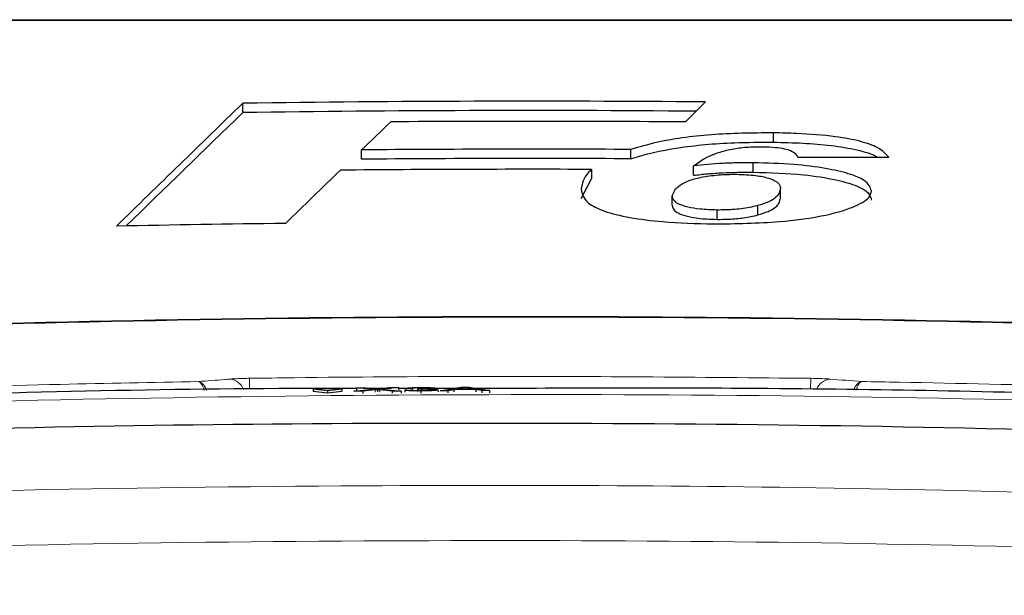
# Paper-space layout 'Blatt5' of a CAD drawing. Header units: millimetres. Extents: x 5 to 418, y 2 to 292.
# Tile 21 of 28: x 237 to 259, y 231 to 243. Entities that reach past the tile are written whole.
import ezdxf

# ---------------------------------------------------------------- set-up
doc = ezdxf.new("R2010")
doc.units = ezdxf.units.MM

psp = doc.layouts.new('Blatt5')

# ---------------------------------------------------------------- linework, layer by layer
at = {"color": 7, "linetype": 'Continuous', "lineweight": 25}
for p, q in [((252.2071, 241.1114), (252.6478, 241.5544)), ((242.3774, 241.3188), (242.3774, 241.5259)), ((254.1565, 240.6617), (254.1565, 240.8688)), ((245.0116, 240.2836), (245.0116, 240.4907)), ((250.9929, 240.2937), (250.9929, 240.5008)), ((250.1165, 240.0577), (250.1165, 239.8506)), ((252.3852, 239.9268), (252.3852, 240.1339)), ((253.7103, 239.997), (253.7103, 240.2041)), ((249.8912, 239.4144), (250.1165, 239.8506)), ((254.3143, 239.4267), (254.3143, 239.6337)), ((251.9104, 239.2666), (251.9104, 239.4736)), ((252.9095, 238.9488), (252.9095, 239.1559)), ((253.808, 239.0462), (253.808, 239.2533)), ((244.9042, 235.21), (245.0996, 235.211)), ((245.2704, 235.1765), (244.9042, 235.21)), ((244.9042, 235.21), (244.9045, 235.1602)), ((245.0996, 235.211), (245.3003, 235.1926)), ((245.4351, 235.1933), (245.6349, 235.2136)), ((245.833, 235.2146), (245.4672, 235.1774)), ((245.6349, 235.2136), (245.833, 235.2146)), ((245.833, 235.2146), (245.8333, 235.1665)), ((246.1358, 235.1955), (245.9884, 235.1957)), ((245.9884, 235.1957), (245.9886, 235.1596)), ((246.1358, 235.1955), (246.1361, 235.1478)), ((246.7602, 235.1427), (247.2164, 235.2213)), ((247.2294, 235.1985), (247.1118, 235.1767)), ((247.2164, 235.2213), (247.3993, 235.2222)), ((247.2294, 235.1985), (247.2295, 235.1773)), ((247.3079, 235.213), (247.3081, 235.1777)), ((247.5043, 235.1786), (247.3925, 235.1982)), ((247.3993, 235.2222), (247.8563, 235.148)), ((244.5735, 235.1868), (243.9384, 235.1837)), ((243.9384, 235.1837), (244.2562, 235.1487)), ((243.9384, 235.1837), (243.9387, 235.1338)), ((243.9387, 235.1338), (244.2564, 235.0988)), ((244.2562, 235.1487), (244.5735, 235.1868)), ((244.2562, 235.1487), (244.2564, 235.0988)), ((244.2564, 235.0988), (244.5738, 235.1369)), ((244.5735, 235.1868), (244.5738, 235.1369)), ((244.8456, 235.1333), (245.2704, 235.1765)), ((245.0435, 235.1343), (244.8456, 235.1333)), ((245.3154, 235.1619), (245.0435, 235.1343)), ((245.0435, 235.1343), (245.0437, 235.085)), ((245.648, 235.1929), (245.0561, 235.1929)), ((245.3695, 235.1674), (245.3698, 235.1189)), ((245.6968, 235.1375), (245.4168, 235.1631)), ((245.4672, 235.1774), (245.8924, 235.1384)), ((245.8924, 235.1384), (245.6968, 235.1375)), ((245.6968, 235.1375), (245.697, 235.0895)), ((246.1386, 235.1929), (245.8332, 235.1929)), ((245.8924, 235.1384), (245.8926, 235.0906)), ((245.9738, 235.1594), (246.1213, 235.1611)), ((245.9738, 235.1594), (245.9741, 235.1117)), ((246.2525, 235.1764), (246.2677, 235.1853)), ((246.2525, 235.1764), (246.2527, 235.1289)), ((246.3317, 235.1396), (246.3319, 235.092)), ((246.3479, 235.178), (246.348, 235.1539)), ((247.1658, 235.1929), (246.5449, 235.1929)), ((246.711, 235.1654), (246.7112, 235.1177)), ((246.9323, 235.1435), (246.7602, 235.1427)), ((247.063, 235.1677), (246.9323, 235.1435)), ((246.9323, 235.1435), (246.9325, 235.0956)), ((247.5532, 235.1701), (247.063, 235.1677)), ((247.063, 235.1677), (247.0632, 235.1196)), ((247.1118, 235.1767), (247.5043, 235.1786)), ((247.6842, 235.1472), (247.5532, 235.1701)), ((247.5532, 235.1701), (247.5535, 235.121)), ((247.8563, 235.148), (247.6842, 235.1472)), ((247.6842, 235.1472), (247.6844, 235.0978)), ((247.8563, 235.148), (247.8565, 235.0981))]:
    psp.add_line(p, q, dxfattribs=at)
at = {"color": 7, "linetype": 'Continuous', "lineweight": 18}
for p, q in [((242.5278, 235.1768), (242.5243, 235.4208)), ((254.9862, 235.4208), (254.9827, 235.1797)), ((247.3925, 235.1982), (247.3926, 235.1781)), ((245.3154, 235.1619), (245.3157, 235.1133)), ((245.4168, 235.1631), (245.417, 235.1147))]:
    psp.add_line(p, q, dxfattribs=at)
at = {"color": 7, "linetype": 'Continuous', "lineweight": 25}
for radius, start, end in [(448.1905, 89.502372, 90.815358), (447.9834, 89.528562, 90.815734), (447.7439, 89.558273, 90.396003), (447.1256, 89.71326, 90.479723), (446.9185, 89.713127, 90.479945), (446.679, 89.825396, 90.540075), (445.511, 90.698652, 91.181251), (443.3969, 87.977857, 92.022143)]:
    psp.add_arc((248.7552, -206.6192), radius, start, end, dxfattribs=at)
at = {"color": 7, "linetype": 'Continuous', "lineweight": 18}
for centre, radius, start, end in [((248.7552, -206.6192), 443.413, 87.978076, 92.021924), ((242.0433, 235.0268), 0.381, 22.82585, 81.48718), ((255.4668, 235.0277), 0.3801, 98.46856, 156.81712)]:
    psp.add_arc(centre, radius, start, end, dxfattribs=at)
at = {"color": 7, "linetype": 'Continuous', "lineweight": 25}
for centre, major_axis, ratio, start_param, end_param in [((5152.0328, -206.6192), (5135.6756, 0), 0.297415, 2.8438126, 2.8456808), ((5149.798, -206.6192), (5133.3349, 0), 0.297415, 2.8438145, 2.8455388), ((4898.3708, -206.6192), (4880.4192, 0), 0.3038865, 2.8349167, 2.8353575), ((255.9737, -206.6192), (447.0001, 0), 0.9998696, 1.569131, 1.5736483), ((5235.6685, -206.6192), (5217.354, 0), 0.293914, 2.8460316, 2.8468367)]:
    psp.add_ellipse(centre, major_axis=major_axis, ratio=ratio, start_param=start_param, end_param=end_param, dxfattribs=at)
at = {"color": 7, "linetype": 'Continuous', "lineweight": 18}
for points, knots in [([(264.2798, 243.3635), (261.7143, 243.3636), (256.5834, 243.3637), (250.5485, 243.3638), (245.3563, 243.3638), (241.0043, 243.3637), (236.6715, 243.3636), (234.0864, 243.3635), (233.2307, 243.3635)], [0, 0, 0, 0, 0.2486466, 0.4972889, 0.5811431, 0.7490357, 0.9169292, 1, 1, 1, 1]), ([(242.0997, 235.4036), (242.152, 235.4071), (242.2566, 235.414), (242.4127, 235.419), (242.5021, 235.4204), (242.5243, 235.4208)], [0, 0, 0, 0, 0.4289792, 0.858108, 1, 1, 1, 1]), ([(242.5243, 235.4208), (242.8576, 235.4252), (244.5241, 235.4475), (248.6782, 235.4802), (252.4989, 235.4442), (254.9862, 235.4208)], [0, 0, 0, 0, 0.0802422, 0.4012143, 1, 1, 1, 1]), ([(254.9862, 235.4208), (255.0535, 235.4194), (255.188, 235.4167), (255.3289, 235.4096), (255.3943, 235.4048), (255.4108, 235.4036)], [0, 0, 0, 0, 0.4282315, 0.8563376, 1, 1, 1, 1]), ([(233.3361, 235.1402), (233.6692, 235.1516), (235.3349, 235.2086), (238.0198, 235.2849), (240.3721, 235.329), (241.3912, 235.3481)], [0, 0, 0, 0, 0.1241023, 0.620516, 1, 1, 1, 1]), ([(241.3912, 235.3481), (241.5873, 235.3636), (241.8235, 235.3822), (242.0597, 235.4005), (242.0997, 235.4036)], [0, 0, 0, 0, 0.8306226, 1, 1, 1, 1]), ([(241.5177, 235.1508), (241.5127, 235.1709), (241.4943, 235.2437), (241.4556, 235.3053), (241.42, 235.3378), (241.4014, 235.3458), (241.3943, 235.3476), (241.3915, 235.3481), (241.3912, 235.3481)], [0, 0, 0, 0, 0.1649636, 0.5964005, 0.8482259, 0.9407157, 0.9918553, 1, 1, 1, 1]), ([(241.5706, 235.1519), (241.5634, 235.1723), (241.5376, 235.2452), (241.4827, 235.3065), (241.4321, 235.3383), (241.4058, 235.3459), (241.3956, 235.3476), (241.3917, 235.3481), (241.3912, 235.3481)], [0, 0, 0, 0, 0.1675926, 0.5976741, 0.8487001, 0.9408973, 0.9918827, 1, 1, 1, 1]), ([(255.4108, 235.4036), (255.646, 235.3854), (255.8821, 235.3671), (256.1184, 235.3482), (256.1193, 235.3481)], [0, 0, 0, 0, 0.9960476, 1, 1, 1, 1]), ([(256.1193, 235.3481), (256.1188, 235.3481), (256.1171, 235.3479), (256.1129, 235.3473), (256.1026, 235.3454), (256.0752, 235.3371), (256.0233, 235.3021), (255.97, 235.2406), (255.9467, 235.1725), (255.9414, 235.157)], [0, 0, 0, 0, 0.00822207, 0.0251428, 0.06407243, 0.16415064, 0.4399828, 0.87225553, 1, 1, 1, 1]), ([(256.1193, 235.3481), (256.1189, 235.3481), (256.1178, 235.3479), (256.1148, 235.3472), (256.1076, 235.3452), (256.0883, 235.3366), (256.0517, 235.3008), (256.0142, 235.2391), (255.9976, 235.1712), (255.9938, 235.156)], [0, 0, 0, 0, 0.0082524, 0.0252409, 0.0642966, 0.1647061, 0.4415057, 0.8752965, 1, 1, 1, 1]), ([(256.1193, 235.3481), (256.3973, 235.3433), (258.0085, 235.3154), (260.6938, 235.2543), (263.1004, 235.1754), (264.1744, 235.1402)], [0, 0, 0, 0, 0.10352, 0.5999336, 1, 1, 1, 1]), ([(219.8409, 234.2038), (220.5065, 234.2423), (223.8344, 234.4344), (232.4958, 234.8374), (245.835, 235.129), (261.792, 234.9927), (272.3962, 234.4658), (277.6696, 234.2038)], [0, 0, 0, 0, 0.0345662, 0.1728355, 0.4495496, 0.7262637, 1, 1, 1, 1]), ([(212.92, 231.8248), (218.269, 232.1496), (228.9725, 232.7995), (243.9813, 233.0871), (259.6907, 233.0017), (270.0242, 232.5199), (276.076, 232.2377)], [0, 0, 0, 0, 0.2543634, 0.5089908, 0.7124423, 1, 1, 1, 1]), ([(276.0055, 231.0159), (270.8546, 231.2627), (260.5478, 231.7566), (244.8824, 231.8809), (229.0248, 231.5763), (218.348, 230.9282), (213.0067, 230.604)], [0, 0, 0, 0, 0.2453863, 0.4910097, 0.7453727, 1, 1, 1, 1])]:
    psp.add_open_spline(points, degree=3, knots=knots, dxfattribs=at)
at = {"color": 7, "linetype": 'Continuous', "lineweight": 25}
for points, knots in [([(233.2473, 243.3808), (235.8325, 243.3808), (241.0135, 243.3808), (248.8003, 243.3808), (256.5695, 243.3808), (261.6951, 243.3808), (264.2632, 243.3808)], [0, 0, 0, 0, 0.2508222, 0.5026819, 0.7508343, 1, 1, 1, 1]), ([(254.1565, 240.8688), (253.6895, 240.8643), (252.7511, 240.8552), (251.6629, 240.6976), (251.1743, 240.5541), (250.9929, 240.5008)], [0, 0, 0, 0, 0.3837772, 0.7711573, 1, 1, 1, 1]), ([(250.9929, 240.2937), (251.0068, 240.2982), (251.2984, 240.3924), (251.9871, 240.5542), (253.1262, 240.6602), (253.8668, 240.6613), (254.1565, 240.6617)], [0, 0, 0, 0, 0.0185646, 0.3888433, 0.760907, 1, 1, 1, 1]), ([(256.7181, 240.322), (256.6552, 240.3971), (256.5455, 240.528), (256.1011, 240.6885), (255.4787, 240.8021), (254.7992, 240.8555), (254.3282, 240.8653), (254.1565, 240.8688)], [0, 0, 0, 0, 0.2428972, 0.4237474, 0.604566, 0.8558508, 1, 1, 1, 1]), ([(254.1565, 240.6617), (254.3745, 240.6566), (254.8091, 240.6462), (255.4571, 240.5946), (256.0277, 240.4964), (256.3795, 240.3955), (256.4597, 240.3303), (256.47, 240.3219)], [0, 0, 0, 0, 0.2376192, 0.4739025, 0.7180087, 0.9635525, 1, 1, 1, 1]), ([(252.3852, 240.1339), (252.4694, 240.1977), (252.5974, 240.2948), (252.8659, 240.4151), (253.0563, 240.4659), (253.1529, 240.4917)], [0, 0, 0, 0, 0.4861539, 0.73931199, 1, 1, 1, 1]), ([(253.1529, 240.4917), (253.2073, 240.5028), (253.3528, 240.5325), (253.6164, 240.5607), (253.827, 240.5619), (253.9192, 240.5624)], [0, 0, 0, 0, 0.2512211, 0.6721795, 1, 1, 1, 1]), ([(253.9192, 240.5624), (254.0172, 240.5595), (254.1882, 240.5544), (254.4045, 240.5203), (254.5685, 240.4699), (254.6606, 240.4), (254.686, 240.3476), (254.6989, 240.3208)], [0, 0, 0, 0, 0.2181805, 0.380649, 0.5437178, 0.7674652, 1, 1, 1, 1]), ([(250.1165, 240.0577), (250.091, 240.0334), (249.943, 239.8916), (249.9147, 239.7438), (249.8912, 239.6214)], [0, 0, 0, 0, 0.1717278, 1, 1, 1, 1]), ([(253.7103, 240.2041), (253.5956, 240.2043), (253.3659, 240.2046), (252.9118, 240.1889), (252.5955, 240.1559), (252.3852, 240.1339)], [0, 0, 0, 0, 0.2505649, 0.5016436, 1, 1, 1, 1]), ([(256.3335, 239.5794), (256.3066, 239.6593), (256.2602, 239.7967), (255.8449, 239.9682), (255.3007, 240.0896), (254.5745, 240.1807), (254.0132, 240.1959), (253.7103, 240.2041)], [0, 0, 0, 0, 0.2335398, 0.4017196, 0.5694328, 0.7676609, 1, 1, 1, 1]), ([(251.9104, 239.4736), (251.9449, 239.5541), (251.9982, 239.6787), (252.2903, 239.8238), (252.6296, 239.9033), (252.9927, 239.9456), (253.2416, 239.9489), (253.3467, 239.9503)], [0, 0, 0, 0, 0.3558058, 0.5506997, 0.7156312, 0.879948, 1, 1, 1, 1]), ([(252.3852, 239.9268), (252.4892, 239.9386), (252.6974, 239.9621), (253.1372, 239.9938), (253.4814, 239.9957), (253.7103, 239.997)], [0, 0, 0, 0, 0.25056786, 0.5016476, 1, 1, 1, 1]), ([(253.3467, 239.9503), (253.4893, 239.9445), (253.7539, 239.9336), (254.0619, 239.8684), (254.2594, 239.779), (254.3097, 239.6973), (254.3134, 239.646), (254.3143, 239.6337)], [0, 0, 0, 0, 0.2466378, 0.4576368, 0.6531612, 0.9172663, 1, 1, 1, 1]), ([(253.7103, 239.997), (254.0891, 239.9852), (254.7454, 239.9647), (255.536, 239.8401), (256.0503, 239.6913), (256.3015, 239.5279), (256.3237, 239.4199), (256.3335, 239.3724)], [0, 0, 0, 0, 0.2894631, 0.5015357, 0.6800703, 0.8591321, 1, 1, 1, 1]), ([(249.8912, 239.6214), (249.9109, 239.5158), (249.9431, 239.3426), (250.3737, 239.1245), (250.958, 238.9822), (251.7908, 238.8759), (252.4408, 238.858), (252.8209, 238.8475)], [0, 0, 0, 0, 0.2577794, 0.4225158, 0.5870403, 0.7585542, 1, 1, 1, 1]), ([(252.8209, 238.8475), (253.322, 238.8545), (254.1811, 238.8666), (255.2597, 239.0114), (255.9321, 239.2034), (256.2903, 239.4033), (256.3216, 239.5309), (256.3335, 239.5794)], [0, 0, 0, 0, 0.29230087, 0.50114484, 0.71000408, 0.88956974, 1, 1, 1, 1]), ([(254.3143, 239.6337), (254.2975, 239.5652), (254.2722, 239.4622), (254.0633, 239.3346), (253.8944, 239.2808), (253.808, 239.2533)], [0, 0, 0, 0, 0.4920814, 0.7400988, 1, 1, 1, 1]), ([(252.9095, 239.1559), (252.7801, 239.1602), (252.5432, 239.1682), (252.245, 239.2187), (252.0243, 239.291), (251.924, 239.3811), (251.9147, 239.4444), (251.9104, 239.4736)], [0, 0, 0, 0, 0.218995, 0.4008853, 0.5829935, 0.8075353, 1, 1, 1, 1]), ([(253.808, 239.0462), (253.8898, 239.0721), (254.1113, 239.1421), (254.2875, 239.2756), (254.306, 239.3801), (254.3143, 239.4267)], [0, 0, 0, 0, 0.2451784, 0.6633251, 1, 1, 1, 1]), ([(251.9104, 239.2666), (251.9209, 239.2171), (251.9373, 239.14), (252.124, 239.0442), (252.367, 238.9876), (252.6419, 238.9552), (252.8284, 238.9507), (252.9095, 238.9488)], [0, 0, 0, 0, 0.3223425, 0.5021905, 0.6826517, 0.8619543, 1, 1, 1, 1]), ([(253.808, 239.2533), (253.7479, 239.2384), (253.5878, 239.1988), (253.2766, 239.1596), (253.0222, 239.157), (252.9095, 239.1559)], [0, 0, 0, 0, 0.2505461, 0.6680435, 1, 1, 1, 1]), ([(252.9095, 238.9488), (252.9945, 238.9493), (253.1986, 238.9506), (253.5238, 238.9799), (253.7096, 239.0232), (253.808, 239.0462)], [0, 0, 0, 0, 0.2509961, 0.6033002, 1, 1, 1, 1]), ([(245.9884, 235.1957), (245.9997, 235.1988), (246.0223, 235.2048), (246.109, 235.2119), (246.2164, 235.216), (246.2885, 235.2166), (246.3246, 235.217)], [0, 0, 0, 0, 0.2802554, 0.5595247, 0.7795895, 1, 1, 1, 1]), ([(246.3293, 235.2082), (246.3022, 235.2079), (246.248, 235.2073), (246.1843, 235.2039), (246.1493, 235.1997), (246.1403, 235.1969), (246.1358, 235.1955)], [0, 0, 0, 0, 0.2800099, 0.559141, 0.7793326, 1, 1, 1, 1]), ([(246.2889, 235.1853), (246.318, 235.1857), (246.3763, 235.1863), (246.4514, 235.1891), (246.4991, 235.1935), (246.5027, 235.1966), (246.5044, 235.1981)], [0, 0, 0, 0, 0.28067902, 0.56095984, 0.78005832, 1, 1, 1, 1]), ([(246.3246, 235.217), (246.3703, 235.2169), (246.4615, 235.2167), (246.5723, 235.2126), (246.6392, 235.2062), (246.6477, 235.2015), (246.6519, 235.1991)], [0, 0, 0, 0, 0.2801852, 0.5598552, 0.7799933, 1, 1, 1, 1]), ([(246.5044, 235.1981), (246.5016, 235.1998), (246.4958, 235.2031), (246.4472, 235.2065), (246.3887, 235.2082), (246.3491, 235.2082), (246.3293, 235.2082)], [0, 0, 0, 0, 0.2794612, 0.5589502, 0.7792587, 1, 1, 1, 1]), ([(246.6519, 235.1991), (246.6493, 235.1973), (246.6441, 235.1936), (246.5941, 235.1876), (246.5326, 235.1849), (246.4951, 235.1832)], [0, 0, 0, 0, 0.2804791, 0.5609908, 1, 1, 1, 1]), ([(247.3079, 235.213), (247.2969, 235.2102), (247.2774, 235.2052), (247.2441, 235.2005), (247.2294, 235.1985)], [0, 0, 0, 0, 0.5598946, 1, 1, 1, 1]), ([(247.3925, 235.1982), (247.3767, 235.2009), (247.3484, 235.2059), (247.3203, 235.2108), (247.3079, 235.213)], [0, 0, 0, 0, 0.5600031, 1, 1, 1, 1]), ([(264.538, 234.9693), (264.3714, 234.9746), (263.5385, 235.0009), (260.0399, 235.1006), (254.5115, 235.2195), (249.6491, 235.2011), (247.4534, 235.1929)], [0, 0, 0, 0, 0.0292617, 0.146309, 0.6145126, 1, 1, 1, 1]), ([(244.9043, 235.1929), (244.4379, 235.1935), (240.4598, 235.1986), (236.483, 235.0768), (232.9725, 234.9693)], [0, 0, 0, 0, 0.1172368, 1, 1, 1, 1]), ([(245.3003, 235.1926), (245.3132, 235.1914), (245.3312, 235.1896), (245.3534, 235.1874), (245.3578, 235.1862), (245.36, 235.1856)], [0, 0, 0, 0, 0.5612647, 0.7817666, 1, 1, 1, 1]), ([(245.3695, 235.1674), (245.3594, 235.1664), (245.3412, 235.1646), (245.3233, 235.1627), (245.3154, 235.1619)], [0, 0, 0, 0, 0.5600472, 1, 1, 1, 1]), ([(245.36, 235.1856), (245.374, 235.187), (245.399, 235.1896), (245.424, 235.1921), (245.4351, 235.1933)], [0, 0, 0, 0, 0.5600222, 1, 1, 1, 1]), ([(245.4168, 235.1631), (245.4079, 235.1639), (245.3921, 235.1654), (245.3764, 235.1668), (245.3695, 235.1674)], [0, 0, 0, 0, 0.5599573, 1, 1, 1, 1]), ([(246.3317, 235.1396), (246.2816, 235.1397), (246.1814, 235.1398), (246.0651, 235.1449), (245.9936, 235.1518), (245.9804, 235.1569), (245.9738, 235.1594)], [0, 0, 0, 0, 0.2799093, 0.5592511, 0.7794816, 1, 1, 1, 1]), ([(246.1213, 235.1611), (246.1288, 235.1592), (246.144, 235.1553), (246.1922, 235.1506), (246.2644, 235.1484), (246.3128, 235.1484), (246.337, 235.1484)], [0, 0, 0, 0, 0.2808931, 0.5600674, 0.7796535, 1, 1, 1, 1]), ([(246.3479, 235.178), (246.3298, 235.1778), (246.2975, 235.1775), (246.2663, 235.1768), (246.2525, 235.1764)], [0, 0, 0, 0, 0.559764, 1, 1, 1, 1]), ([(246.2677, 235.1853), (246.2716, 235.1853), (246.2787, 235.1853), (246.2857, 235.1853), (246.2889, 235.1853)], [0, 0, 0, 0, 0.55997378, 1, 1, 1, 1]), ([(246.711, 235.1654), (246.7043, 235.1618), (246.6909, 235.1544), (246.5863, 235.146), (246.4608, 235.1409), (246.3748, 235.14), (246.3317, 235.1396)], [0, 0, 0, 0, 0.2794031, 0.5590618, 0.779375, 1, 1, 1, 1]), ([(246.337, 235.1484), (246.371, 235.1488), (246.439, 235.1496), (246.5148, 235.1541), (246.5576, 235.1595), (246.5616, 235.163), (246.5636, 235.1648)], [0, 0, 0, 0, 0.279879, 0.558986, 0.7793133, 1, 1, 1, 1]), ([(246.5636, 235.1648), (246.5603, 235.1669), (246.5537, 235.1711), (246.4957, 235.1756), (246.423, 235.1779), (246.3729, 235.178), (246.3479, 235.178)], [0, 0, 0, 0, 0.2797455, 0.5591623, 0.7794522, 1, 1, 1, 1]), ([(246.4951, 235.1832), (246.5297, 235.1826), (246.5991, 235.1815), (246.67, 235.1767), (246.7063, 235.1711), (246.7094, 235.1673), (246.711, 235.1654)], [0, 0, 0, 0, 0.27981357, 0.55919384, 0.77940718, 1, 1, 1, 1]), ([(278.1469, 233.4965), (273.2539, 233.7532), (263.4637, 234.2669), (248.9677, 234.4786), (234.2611, 234.3314), (224.4704, 233.8601), (219.3665, 233.6144)], [0, 0, 0, 0, 0.2499135, 0.5000434, 0.7393764, 1, 1, 1, 1])]:
    psp.add_open_spline(points, degree=3, knots=knots, dxfattribs=at)

doc.saveas('drawing.dxf')
